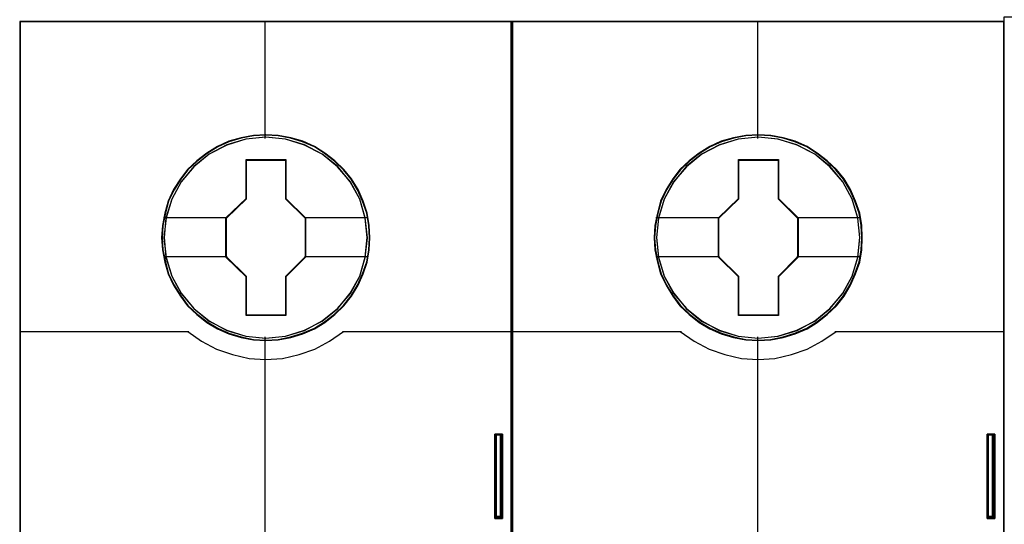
# Model space of a CAD drawing. Extents: x -543332 to -323966, y -9028 to 137422.
# Tile 244 of 250: x -346022 to -345663, y 39624 to 39809. Entities that reach past the tile are written whole.
import ezdxf

# ---------------------------------------------------------------- set-up
doc = ezdxf.new("R2010")
doc.units = 0
doc.header["$MEASUREMENT"] = 0
doc.layers.get('0').update_dxf_attribs({"color": 8})
doc.layers.add('45', color=8, linetype='Continuous')
doc.layers.add('50', color=7, linetype='Continuous')

# ---------------------------------------------------------------- blocks, each defined once
blk = doc.blocks.new('*C993')
at = {"layer": '50', "color": 7}
for points in [[(120.879, -131.828671), (120.879, -128.738295), (120.879, -131.828671)], [(120.879, -128.738295), (120.985041, -128.738295), (120.879, -128.738295)], [(120.914126, -131.828671), (120.879, -131.828671), (120.879, -128.738295), (120.914126, -128.738295), (121.019504, -128.738295), (121.124882, -128.738295), (121.160008, -128.738295), (121.160008, -131.828671), (121.124882, -131.828671), (121.019504, -131.828671), (120.914126, -131.828671)], [(120.879, -128.738295), (120.879, -131.828671), (120.914126, -131.828671), (121.019504, -131.828671), (121.124882, -131.828671), (121.160008, -131.828671), (121.160008, -128.738295), (121.124882, -128.738295), (121.019504, -128.738295), (120.914126, -128.738295), (120.879, -128.738295)], [(120.902859, -128.738295), (121.06192, -128.738295), (120.902859, -128.738295)], [(120.918765, -128.778017), (120.918765, -131.788949), (120.94395, -131.788949), (121.019504, -131.788949), (121.095058, -131.788949), (121.120242, -131.788949), (121.120242, -128.778017), (121.095058, -128.778017), (121.019504, -128.778017), (120.94395, -128.778017), (120.918765, -128.778017)], [(120.979739, -128.738295), (121.136148, -128.738295), (120.979739, -128.738295)], [(121.053967, -128.738295), (121.160008, -128.738295), (121.053967, -128.738295)], [(121.077826, -128.738295), (121.077826, -131.828671), (121.077826, -128.738295)], [(138.871426, -131.828671), (138.871426, -128.738295), (138.871426, -131.828671)], [(138.871426, -128.738295), (138.977466, -128.738295), (138.871426, -128.738295)], [(138.906552, -131.828671), (138.871426, -131.828671), (138.871426, -128.738295), (138.906552, -128.738295), (139.01193, -128.738295), (139.117307, -128.738295), (139.152433, -128.738295), (139.152433, -131.828671), (139.117307, -131.828671), (139.01193, -131.828671), (138.906552, -131.828671)], [(138.871426, -128.738295), (138.871426, -131.828671), (138.906552, -131.828671), (139.01193, -131.828671), (139.117307, -131.828671), (139.152433, -131.828671), (139.152433, -128.738295), (139.117307, -128.738295), (139.01193, -128.738295), (138.906552, -128.738295), (138.871426, -128.738295)], [(138.895285, -128.738295), (139.054346, -128.738295), (138.895285, -128.738295)], [(138.911191, -128.778017), (138.911191, -131.788949), (138.936376, -131.788949), (139.01193, -131.788949), (139.087483, -131.788949), (139.112668, -131.788949), (139.112668, -128.778017), (139.087483, -128.778017), (139.01193, -128.778017), (138.936376, -128.778017), (138.911191, -128.778017)], [(138.972164, -128.738295), (139.128574, -128.738295), (138.972164, -128.738295)], [(139.046393, -128.738295), (139.152433, -128.738295), (139.046393, -128.738295)], [(139.070252, -128.738295), (139.070252, -131.828671), (139.070252, -128.738295)], [(120.879, -131.746579), (120.985041, -131.746579), (120.879, -131.746579)], [(120.902859, -131.746579), (121.06192, -131.746579), (120.902859, -131.746579)], [(120.979739, -131.746579), (121.136148, -131.746579), (120.979739, -131.746579)], [(121.053967, -131.746579), (121.160008, -131.746579), (121.053967, -131.746579)], [(138.871426, -131.746579), (138.977466, -131.746579), (138.871426, -131.746579)], [(138.895285, -131.746579), (139.054346, -131.746579), (138.895285, -131.746579)], [(138.972164, -131.746579), (139.128574, -131.746579), (138.972164, -131.746579)], [(139.046393, -131.746579), (139.152433, -131.746579), (139.046393, -131.746579)]]:
    blk.add_lwpolyline(points, close=True, dxfattribs=at)
blk = doc.blocks.new('*U996')
at = {"layer": '45', "color": 7}
for points in [[(121.494035, -113.659801), (103.506912, -113.659801), (103.506912, -195.428987), (121.494035, -195.428987), (121.494035, -113.659801)], [(116.308654, -121.564597), (116.286318, -121.112804), (116.213728, -120.66101), (116.057381, -120.225746), (115.873114, -119.80701), (115.638593, -119.415823), (115.359401, -119.068713), (115.02437, -118.749152), (114.655836, -118.468159), (114.287303, -118.225733), (113.851763, -118.038404), (113.416223, -117.911681), (112.958348, -117.823526), (112.506057, -117.801488), (112.048182, -117.823526), (111.601475, -117.911681), (111.149184, -118.038404), (110.735979, -118.225733), (110.34511, -118.468159), (109.982161, -118.749152), (109.641546, -119.068713), (109.379106, -119.415823), (109.133417, -119.80701), (108.932398, -120.225746), (108.815138, -120.66101), (108.725796, -121.112804), (108.692293, -121.564597), (108.725796, -122.010881), (108.815138, -122.451656), (108.932398, -122.88692), (109.133417, -123.300146), (109.379106, -123.696843), (109.641546, -124.054972), (109.982161, -124.374533), (110.34511, -124.655527), (110.735979, -124.886933), (111.149184, -125.074262), (111.601475, -125.206494), (112.048182, -125.300159), (112.506057, -125.322198), (112.958348, -125.300159), (113.416223, -125.206494), (113.851763, -125.074262), (114.287303, -124.886933), (114.655836, -124.655527), (115.02437, -124.374533), (115.359401, -124.054972), (115.638593, -123.696843), (115.873114, -123.300146), (116.057381, -122.88692), (116.213728, -122.451656), (116.286318, -122.010881), (116.308654, -121.564597)], [(116.308654, -121.564597), (116.286318, -121.112804), (116.213728, -120.66101), (116.057381, -120.225746), (115.873114, -119.80701), (115.638593, -119.415823), (115.359401, -119.068713), (115.02437, -118.749152), (114.655836, -118.468159), (114.287303, -118.225733), (113.851763, -118.038404), (113.416223, -117.911681), (112.958348, -117.823526), (112.506057, -117.801488), (112.048182, -117.823526), (111.601475, -117.911681), (111.149184, -118.038404), (110.735979, -118.225733), (110.34511, -118.468159), (109.982161, -118.749152), (109.641546, -119.068713), (109.379106, -119.415823), (109.133417, -119.80701), (108.932398, -120.225746), (108.815138, -120.66101), (108.725796, -121.112804), (108.692293, -121.564597), (108.725796, -122.010881), (108.815138, -122.451656), (108.932398, -122.88692), (109.133417, -123.300146), (109.379106, -123.696843), (109.641546, -124.054972), (109.982161, -124.374533), (110.34511, -124.655527), (110.735979, -124.886933), (111.149184, -125.074262), (111.601475, -125.206494), (112.048182, -125.300159), (112.506057, -125.322198), (112.958348, -125.300159), (113.416223, -125.206494), (113.851763, -125.074262), (114.287303, -124.886933), (114.655836, -124.655527), (115.02437, -124.374533), (115.359401, -124.054972), (115.638593, -123.696843), (115.873114, -123.300146), (116.057381, -122.88692), (116.213728, -122.451656), (116.286318, -122.010881), (116.308654, -121.564597)], [(111.783949, -118.707151), (113.23654, -118.707151), (113.23654, -120.135986), (113.957205, -120.842129), (113.957205, -122.270964), (113.23654, -122.98814), (113.23654, -124.405942), (111.783949, -124.405942), (111.783949, -122.98814), (111.046393, -122.270964), (111.046393, -120.842129), (111.783949, -120.135986), (111.783949, -118.707151)], [(111.783949, -118.707151), (113.23654, -118.707151), (113.23654, -118.707151), (113.23654, -120.135986), (113.23654, -120.135986), (113.957205, -120.842129), (113.957205, -120.842129), (113.957205, -122.270964), (113.957205, -122.270964), (113.23654, -122.98814), (113.23654, -122.98814), (113.23654, -124.405942), (113.23654, -124.405942), (111.783949, -124.405942), (111.783949, -124.405942), (111.783949, -122.98814), (111.783949, -122.98814), (111.046393, -122.270964), (111.046393, -122.270964), (111.046393, -120.842129), (111.046393, -120.842129), (111.783949, -120.135986), (111.783949, -120.135986), (111.783949, -118.707151), (111.783949, -118.707151)], [(111.793102, -118.725688), (113.227171, -118.725688), (113.227171, -120.145228), (113.938648, -120.846776), (113.938648, -122.266316), (113.227171, -122.978827), (113.227171, -124.387405), (111.793102, -124.387405), (111.793102, -122.978827), (111.06495, -122.266316), (111.06495, -120.846776), (111.793102, -120.145228), (111.793102, -118.725688)]]:
    blk.add_lwpolyline(points, close=True, dxfattribs=at)
at = {"layer": '45', "color": 139}
for points in [[(121.494035, -113.659801), (103.506912, -113.659801), (103.506912, -195.428987), (121.494035, -195.428987), (121.494035, -113.659801)], [(116.287446, -121.564584), (116.265227, -121.115017), (116.193016, -120.665451), (116.037485, -120.232332), (115.85418, -119.815661), (115.620883, -119.426402), (115.343148, -119.081004), (115.009867, -118.763018), (114.643258, -118.483409), (114.276648, -118.242178), (113.843383, -118.055773), (113.410117, -117.929675), (112.954632, -117.841955), (112.504703, -117.820025), (112.049218, -117.841955), (111.604843, -117.929675), (111.154913, -118.055773), (110.743866, -118.242178), (110.355038, -118.483409), (109.993983, -118.763018), (109.655147, -119.081004), (109.394077, -119.426402), (109.149671, -119.815661), (108.949702, -120.232332), (108.833053, -120.665451), (108.744178, -121.115017), (108.71085, -121.564584), (108.744178, -122.008668), (108.833053, -122.447269), (108.949702, -122.880388), (109.149671, -123.291577), (109.394077, -123.686318), (109.655147, -124.042682), (109.993983, -124.360668), (110.355038, -124.640276), (110.743866, -124.870542), (111.154913, -125.056947), (111.604843, -125.188528), (112.049218, -125.281731), (112.504703, -125.303661), (112.954632, -125.281731), (113.410117, -125.188528), (113.843383, -125.056947), (114.276648, -124.870542), (114.643258, -124.640276), (115.009867, -124.360668), (115.343148, -124.042682), (115.620883, -123.686318), (115.85418, -123.291577), (116.037485, -122.880388), (116.193016, -122.447269), (116.265227, -122.008668), (116.287446, -121.564584)], [(116.218519, -121.564491), (116.140334, -120.842551), (115.933702, -120.159189), (115.593039, -119.525425), (115.123929, -118.968815), (114.565465, -118.511403), (113.923232, -118.175233), (113.225151, -117.960304), (112.499148, -117.894172), (111.773144, -117.960304), (111.075064, -118.175233), (110.438415, -118.511403), (109.874366, -118.968815), (109.405256, -119.525425), (109.064593, -120.159189), (108.857962, -120.842551), (108.779777, -121.564491), (108.857962, -122.280919), (109.064593, -122.969793), (109.405256, -123.598046), (109.874366, -124.154655), (110.438415, -124.606556), (111.075064, -124.948238), (111.773144, -125.157655), (112.499148, -125.234809), (113.225151, -125.157655), (113.923232, -124.948238), (114.565465, -124.606556), (115.123929, -124.154655), (115.593039, -123.598046), (115.933702, -122.969793), (116.140334, -122.280919), (116.218519, -121.564491)], [(116.213217, -121.559087), (116.140637, -120.842638), (115.934064, -120.159255), (115.587913, -119.519962), (115.130101, -118.963335), (114.566211, -118.511421), (113.918574, -118.16973), (113.22069, -117.960306), (112.49489, -117.894172), (111.774674, -117.960306), (111.082373, -118.16973), (110.434736, -118.511421), (109.870846, -118.963335), (109.413034, -119.519962), (109.066883, -120.159255), (108.854726, -120.842638), (108.78773, -121.559087), (108.854726, -122.275537), (109.066883, -122.96443), (109.413034, -123.592701), (109.870846, -124.154839), (110.434736, -124.606753), (111.082373, -124.942933), (111.774674, -125.157868), (112.49489, -125.229513), (113.22069, -125.157868), (113.918574, -124.942933), (114.566211, -124.606753), (115.130101, -124.154839), (115.587913, -123.592701), (115.934064, -122.96443), (116.140637, -122.275537), (116.213217, -121.559087)]]:
    blk.add_lwpolyline(points, close=True, dxfattribs=at)
at = {"layer": '45', "color": 59}
blk.add_lwpolyline([(121.475478, -113.678338), (103.525469, -113.678338), (103.525469, -195.41045), (121.475478, -195.41045), (121.475478, -113.678338)], close=True, dxfattribs=at)
at = {"layer": '45', "color": 139}
for points in [[(112.472638, -113.659801), (112.472638, -117.941839)], [(103.506912, -124.985884), (109.694376, -124.985884)], [(109.65196, -124.985884), (110.155392, -125.345501), (110.703574, -125.63662), (111.279724, -125.836407), (111.889436, -125.973404), (112.493554, -126.013362), (113.10886, -125.973404), (113.718572, -125.836407), (114.294722, -125.63662), (114.831716, -125.345501), (115.346336, -124.985884)], [(112.472638, -125.181846), (112.472638, -132.41391)], [(115.306571, -124.985884), (121.494035, -124.985884)]]:
    blk.add_lwpolyline(points, dxfattribs=at)
at = {"layer": '45', "color": 7}
for points in [[(108.76387, -120.82566), (111.088809, -120.82566)], [(113.91744, -120.82566), (116.234425, -120.82566)], [(108.76387, -122.245062), (111.088809, -122.245062)], [(113.91744, -122.245062), (116.234425, -122.245062)]]:
    blk.add_lwpolyline(points, dxfattribs=at)
blk = doc.blocks.new('*U997')
at = {"layer": '45', "color": 7}
for points in [[(139.494414, -113.659801), (121.504639, -113.659801), (121.504639, -195.428987), (139.494414, -195.428987), (139.494414, -113.659801)], [(134.306381, -121.564597), (134.284054, -121.112804), (134.211489, -120.66101), (134.055196, -120.225746), (133.870993, -119.80701), (133.636554, -119.415823), (133.357459, -119.068713), (133.022545, -118.749152), (132.654139, -118.468159), (132.285734, -118.225733), (131.850346, -118.038404), (131.414958, -117.911681), (130.957242, -117.823526), (130.505109, -117.801488), (130.047393, -117.823526), (129.600841, -117.911681), (129.148707, -118.038404), (128.735647, -118.225733), (128.344914, -118.468159), (127.98209, -118.749152), (127.641595, -119.068713), (127.379245, -119.415823), (127.133642, -119.80701), (126.932693, -120.225746), (126.815474, -120.66101), (126.726163, -121.112804), (126.692672, -121.564597), (126.726163, -122.010881), (126.815474, -122.451656), (126.932693, -122.88692), (127.133642, -123.300146), (127.379245, -123.696843), (127.641595, -124.054972), (127.98209, -124.374533), (128.344914, -124.655527), (128.735647, -124.886933), (129.148707, -125.074262), (129.600841, -125.206494), (130.047393, -125.300159), (130.505109, -125.322198), (130.957242, -125.300159), (131.414958, -125.206494), (131.850346, -125.074262), (132.285734, -124.886933), (132.654139, -124.655527), (133.022545, -124.374533), (133.357459, -124.054972), (133.636554, -123.696843), (133.870993, -123.300146), (134.055196, -122.88692), (134.211489, -122.451656), (134.284054, -122.010881), (134.306381, -121.564597)], [(134.306381, -121.564597), (134.284054, -121.112804), (134.211489, -120.66101), (134.055196, -120.225746), (133.870993, -119.80701), (133.636554, -119.415823), (133.357459, -119.068713), (133.022545, -118.749152), (132.654139, -118.468159), (132.285734, -118.225733), (131.850346, -118.038404), (131.414958, -117.911681), (130.957242, -117.823526), (130.505109, -117.801488), (130.047393, -117.823526), (129.600841, -117.911681), (129.148707, -118.038404), (128.735647, -118.225733), (128.344914, -118.468159), (127.98209, -118.749152), (127.641595, -119.068713), (127.379245, -119.415823), (127.133642, -119.80701), (126.932693, -120.225746), (126.815474, -120.66101), (126.726163, -121.112804), (126.692672, -121.564597), (126.726163, -122.010881), (126.815474, -122.451656), (126.932693, -122.88692), (127.133642, -123.300146), (127.379245, -123.696843), (127.641595, -124.054972), (127.98209, -124.374533), (128.344914, -124.655527), (128.735647, -124.886933), (129.148707, -125.074262), (129.600841, -125.206494), (130.047393, -125.300159), (130.505109, -125.322198), (130.957242, -125.300159), (131.414958, -125.206494), (131.850346, -125.074262), (132.285734, -124.886933), (132.654139, -124.655527), (133.022545, -124.374533), (133.357459, -124.054972), (133.636554, -123.696843), (133.870993, -123.300146), (134.055196, -122.88692), (134.211489, -122.451656), (134.284054, -122.010881), (134.306381, -121.564597)], [(129.784327, -118.707151), (131.236918, -118.707151), (131.236918, -120.135986), (131.957584, -120.842129), (131.957584, -122.270964), (131.236918, -122.98814), (131.236918, -124.405942), (129.784327, -124.405942), (129.784327, -122.98814), (129.046771, -122.270964), (129.046771, -120.842129), (129.784327, -120.135986), (129.784327, -118.707151)], [(129.784327, -118.707151), (131.236918, -118.707151), (131.236918, -118.707151), (131.236918, -120.135986), (131.236918, -120.135986), (131.957584, -120.842129), (131.957584, -120.842129), (131.957584, -122.270964), (131.957584, -122.270964), (131.236918, -122.98814), (131.236918, -122.98814), (131.236918, -124.405942), (131.236918, -124.405942), (129.784327, -124.405942), (129.784327, -124.405942), (129.784327, -122.98814), (129.784327, -122.98814), (129.046771, -122.270964), (129.046771, -122.270964), (129.046771, -120.842129), (129.046771, -120.842129), (129.784327, -120.135986), (129.784327, -120.135986), (129.784327, -118.707151), (129.784327, -118.707151)], [(129.79348, -118.725688), (131.22755, -118.725688), (131.22755, -120.145228), (131.939027, -120.846776), (131.939027, -122.266316), (131.22755, -122.978827), (131.22755, -124.387405), (129.79348, -124.387405), (129.79348, -122.978827), (129.065329, -122.266316), (129.065329, -120.846776), (129.79348, -120.145228), (129.79348, -118.725688)]]:
    blk.add_lwpolyline(points, close=True, dxfattribs=at)
at = {"layer": '45', "color": 139}
for points in [[(139.494414, -113.659801), (121.504639, -113.659801), (121.504639, -195.428987), (139.494414, -195.428987), (139.494414, -113.659801)], [(134.287824, -121.564584), (134.265606, -121.115017), (134.193395, -120.665451), (134.037863, -120.232332), (133.854559, -119.815661), (133.621262, -119.426402), (133.343527, -119.081004), (133.010246, -118.763018), (132.643636, -118.483409), (132.277027, -118.242178), (131.843761, -118.055773), (131.410496, -117.929675), (130.955011, -117.841955), (130.505081, -117.820025), (130.049597, -117.841955), (129.605222, -117.929675), (129.155292, -118.055773), (128.744245, -118.242178), (128.355417, -118.483409), (127.994362, -118.763018), (127.655526, -119.081004), (127.394456, -119.426402), (127.150049, -119.815661), (126.950081, -120.232332), (126.833432, -120.665451), (126.744557, -121.115017), (126.711229, -121.564584), (126.744557, -122.008668), (126.833432, -122.447269), (126.950081, -122.880388), (127.150049, -123.291577), (127.394456, -123.686318), (127.655526, -124.042682), (127.994362, -124.360668), (128.355417, -124.640276), (128.744245, -124.870542), (129.155292, -125.056947), (129.605222, -125.188528), (130.049597, -125.281731), (130.505081, -125.303661), (130.955011, -125.281731), (131.410496, -125.188528), (131.843761, -125.056947), (132.277027, -124.870542), (132.643636, -124.640276), (133.010246, -124.360668), (133.343527, -124.042682), (133.621262, -123.686318), (133.854559, -123.291577), (134.037863, -122.880388), (134.193395, -122.447269), (134.265606, -122.008668), (134.287824, -121.564584)], [(134.218898, -121.564491), (134.140713, -120.842551), (133.934081, -120.159189), (133.593418, -119.525425), (133.124308, -118.968815), (132.565844, -118.511403), (131.92361, -118.175233), (131.22553, -117.960304), (130.499527, -117.894172), (129.773523, -117.960304), (129.075443, -118.175233), (128.438794, -118.511403), (127.874745, -118.968815), (127.405635, -119.525425), (127.064972, -120.159189), (126.85834, -120.842551), (126.780155, -121.564491), (126.85834, -122.280919), (127.064972, -122.969793), (127.405635, -123.598046), (127.874745, -124.154655), (128.438794, -124.606556), (129.075443, -124.948238), (129.773523, -125.157655), (130.499527, -125.234809), (131.22553, -125.157655), (131.92361, -124.948238), (132.565844, -124.606556), (133.124308, -124.154655), (133.593418, -123.598046), (133.934081, -122.969793), (134.140713, -122.280919), (134.218898, -121.564491)], [(134.213596, -121.559087), (134.14099, -120.842638), (133.934343, -120.159255), (133.588068, -119.519962), (133.130093, -118.963335), (132.566001, -118.511421), (131.918134, -118.16973), (131.22, -117.960306), (130.493942, -117.894172), (129.773468, -117.960306), (129.08092, -118.16973), (128.433052, -118.511421), (127.86896, -118.963335), (127.410985, -119.519962), (127.064711, -120.159255), (126.852478, -120.842638), (126.785457, -121.559087), (126.852478, -122.275537), (127.064711, -122.96443), (127.410985, -123.592701), (127.86896, -124.154839), (128.433052, -124.606753), (129.08092, -124.942933), (129.773468, -125.157868), (130.493942, -125.229513), (131.22, -125.157868), (131.918134, -124.942933), (132.566001, -124.606753), (133.130093, -124.154839), (133.588068, -123.592701), (133.934343, -122.96443), (134.14099, -122.275537), (134.213596, -121.559087)]]:
    blk.add_lwpolyline(points, close=True, dxfattribs=at)
at = {"layer": '45', "color": 59}
blk.add_lwpolyline([(139.475857, -113.678338), (121.525847, -113.678338), (121.525847, -195.41045), (139.475857, -195.41045), (139.475857, -113.678338)], close=True, dxfattribs=at)
at = {"layer": '45', "color": 139}
for points in [[(130.473016, -113.659801), (130.473016, -117.941839)], [(121.504639, -124.985884), (127.694755, -124.985884)], [(127.652339, -124.985884), (128.155771, -125.345501), (128.703952, -125.63662), (129.280102, -125.836407), (129.889814, -125.973404), (130.493933, -126.013362), (131.109239, -125.973404), (131.718951, -125.836407), (132.295101, -125.63662), (132.832095, -125.345501), (133.346715, -124.985884)], [(130.473016, -125.181846), (130.473016, -132.41391)], [(133.306949, -124.985884), (139.494414, -124.985884)]]:
    blk.add_lwpolyline(points, dxfattribs=at)
at = {"layer": '45', "color": 7}
for points in [[(126.764249, -120.82566), (129.086537, -120.82566)], [(131.917819, -120.82566), (134.234804, -120.82566)], [(126.764249, -122.245062), (129.086537, -122.245062)], [(131.917819, -122.245062), (134.234804, -122.245062)]]:
    blk.add_lwpolyline(points, dxfattribs=at)
blk = doc.blocks.new('*U998')
at = {"layer": '45', "color": 7}
blk.add_lwpolyline([(139.491763, -113.492968), (157.505397, -113.492968), (157.505397, -113.492968), (157.505397, -196.498834), (157.505397, -196.498834), (139.491763, -196.498834), (139.491763, -196.498834), (139.491763, -113.492968), (139.491763, -113.492968)], close=True, dxfattribs=at)

msp = doc.modelspace()

# ---------------------------------------------------------------- block references
at = {"xscale": 10, "yscale": 10, "zscale": 10}
for name in ['*C993', '*U998', '*U996', '*U997']:
    msp.add_blockref(name, (-347057.52, 40944.6), dxfattribs=at)

doc.saveas('drawing.dxf')
